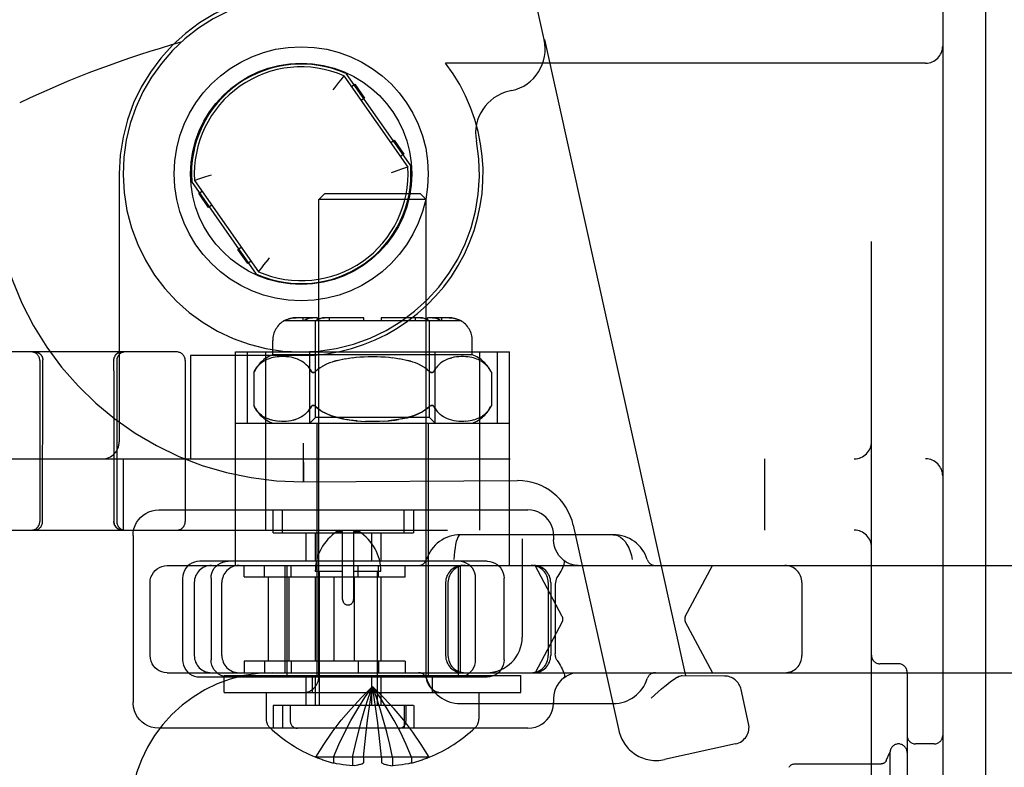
# Model space of a CAD drawing. Header units: inches. Extents: x 0 to 291, y 0 to 188.
# Tile 24 of 94: x 33.34 to 35.07, y 94.79 to 96.1. Entities that reach past the tile are written whole.
import ezdxf

# ---------------------------------------------------------------- set-up
doc = ezdxf.new("R2010")
doc.units = ezdxf.units.IN
doc.header["$LTSCALE"] = 16.01262
doc.header["$MEASUREMENT"] = 0
doc.linetypes.add('HIDDEN', pattern=[0.2, 0.1, -0.1])
doc.layers.add('DEFAULT_2', color=8, linetype='HIDDEN')

msp = doc.modelspace()

# ---------------------------------------------------------------- linework, layer by layer
at = {"layer": 'DEFAULT_2', "color": 8, "linetype": 'HIDDEN'}
for p, q in [((34.9577, 99.4566), (34.9577, 93.9566)), ((35.0327, 99.4566), (35.0327, 93.9566)), ((34.8327, 94.1116), (34.8327, 99.3016)), ((34.2202, 98.3941), (34.2202, 95.0191)), ((34.259, 96.0669), (34.0113, 97.1848)), ((34.259, 96.0669), (34.2594, 96.067)), ((34.2594, 96.067), (34.5066, 94.9513)), ((34.9277, 96.0256), (34.086, 96.0256)), ((33.911, 96.0075), (34.0248, 95.845)), ((33.8981, 95.9915), (33.8908, 95.9823)), ((33.9021, 95.9966), (33.8981, 95.9915)), ((33.9077, 96.0035), (33.9021, 95.9966)), ((33.9076, 96.0033), (33.9071, 96.0027)), ((33.9077, 96.0035), (34.0199, 95.8433)), ((33.8908, 95.9823), (33.8882, 95.979)), ((33.9208, 95.9848), (33.9265, 95.9888)), ((33.9265, 95.9888), (33.9437, 95.9643)), ((34.2019, 95.9774), (34.1974, 95.9764)), ((33.9437, 95.9643), (33.938, 95.9602)), ((33.9896, 95.8865), (33.9954, 95.8905)), ((33.9954, 95.8905), (34.0126, 95.866)), ((34.0126, 95.866), (34.0068, 95.8619)), ((34.0086, 95.8394), (34.0019, 95.8371)), ((34.014, 95.8413), (34.0086, 95.8394)), ((34.0199, 95.8433), (34.014, 95.8413)), ((33.5137, 95.8316), (33.5137, 95.3616)), ((33.7545, 95.6558), (33.6407, 95.8182)), ((33.6456, 95.8199), (33.6515, 95.822)), ((33.6456, 95.8199), (33.7578, 95.6598)), ((33.6515, 95.822), (33.6569, 95.8238)), ((33.6569, 95.8238), (33.6636, 95.8261)), ((33.6529, 95.7973), (33.6587, 95.8013)), ((33.6701, 95.7727), (33.6529, 95.7973)), ((33.8737, 95.7966), (33.8637, 95.7866)), ((34.0517, 95.7866), (33.8637, 95.7866)), ((33.8637, 94.9498), (33.8637, 95.7866)), ((34.0417, 95.7966), (33.8737, 95.7966)), ((34.0417, 95.7966), (34.0517, 95.7866)), ((34.0517, 94.9498), (34.0517, 95.7866)), ((33.6759, 95.7767), (33.6701, 95.7727)), ((33.7218, 95.699), (33.7275, 95.703)), ((33.739, 95.6744), (33.7218, 95.699)), ((33.7674, 95.6717), (33.7747, 95.6809)), ((33.7747, 95.6809), (33.7773, 95.6842)), ((33.7447, 95.6784), (33.739, 95.6744)), ((33.7578, 95.6598), (33.7634, 95.6667)), ((33.7634, 95.6667), (33.7674, 95.6717)), ((33.7579, 95.66), (33.7584, 95.6605)), ((33.8612, 95.5791), (33.8236, 95.5791)), ((33.8362, 95.5741), (33.8362, 95.5791)), ((33.8612, 95.5741), (33.8612, 95.5791)), ((33.9427, 95.5791), (33.8735, 95.5791)), ((33.8824, 95.5741), (33.8824, 95.5791)), ((33.9427, 95.5741), (33.9427, 95.5791)), ((34.042, 95.5791), (33.9727, 95.5791)), ((33.9727, 95.5791), (33.9727, 95.5741)), ((34.0331, 95.5741), (34.0331, 95.5791)), ((34.0919, 95.5791), (34.0543, 95.5791)), ((34.0543, 95.5741), (34.0543, 95.5791)), ((34.0793, 95.5741), (34.0793, 95.5791)), ((33.8034, 95.5741), (34.1121, 95.5741)), ((33.8577, 95.4041), (33.8577, 95.5741)), ((34.0577, 95.4041), (34.0577, 95.5741)), ((33.7827, 95.5141), (33.7827, 95.5391)), ((34.1327, 95.5141), (34.1327, 95.5391)), ((33.6142, 95.5191), (33.2692, 95.5191)), ((33.3656, 95.5191), (33.3657, 95.5191)), ((33.3657, 95.5191), (33.366, 95.5191)), ((33.3659, 95.5191), (33.3662, 95.5191)), ((33.3669, 95.519), (33.3672, 95.519)), ((33.3719, 95.5175), (33.3723, 95.5173)), ((33.3722, 95.5173), (33.3726, 95.5171)), ((33.3741, 95.516), (33.3745, 95.5157)), ((33.3744, 95.5158), (33.3741, 95.516)), ((33.3744, 95.5158), (33.3747, 95.5155)), ((33.3747, 95.5155), (33.375, 95.5152)), ((33.375, 95.5153), (33.3751, 95.5151)), ((33.376, 95.5141), (33.3758, 95.5144)), ((33.3765, 95.5135), (33.3763, 95.5138)), ((33.377, 95.5129), (33.3767, 95.5132)), ((33.5065, 95.5129), (33.5067, 95.5132)), ((33.507, 95.5135), (33.5072, 95.5138)), ((33.5084, 95.5151), (33.5085, 95.5152)), ((33.5085, 95.5152), (33.5088, 95.5155)), ((33.5109, 95.5171), (33.5106, 95.5169)), ((33.5106, 95.5169), (33.5109, 95.5171)), ((33.5109, 95.5171), (33.5113, 95.5173)), ((33.5127, 95.5181), (33.5123, 95.5179)), ((33.5168, 95.5193), (33.5164, 95.5193)), ((33.5171, 95.5191), (33.5173, 95.5191)), ((33.5173, 95.5191), (33.5176, 95.5191)), ((33.5175, 95.5191), (33.5178, 95.5191)), ((33.5178, 95.5191), (33.5179, 95.5191)), ((33.8327, 95.5126), (33.6387, 95.5126)), ((33.6387, 95.5126), (33.6387, 95.3316)), ((33.7177, 95.5191), (34.1977, 95.5191)), ((33.7177, 95.1446), (33.7177, 95.5191)), ((33.7384, 95.3941), (33.7384, 95.5191)), ((33.7702, 95.5191), (33.7702, 95.2066)), ((33.7749, 95.5067), (33.7723, 95.5056)), ((33.7776, 95.5077), (33.7749, 95.5067)), ((33.7806, 95.5086), (33.7776, 95.5077)), ((33.7837, 95.5093), (33.7805, 95.5085)), ((34.1327, 95.5141), (33.7827, 95.5141)), ((33.787, 95.51), (33.7836, 95.5093)), ((33.7906, 95.5105), (33.787, 95.5099)), ((33.7943, 95.5108), (33.7905, 95.5104)), ((33.7982, 95.511), (33.7942, 95.5108)), ((33.8023, 95.511), (33.7981, 95.511)), ((33.8065, 95.5108), (33.8022, 95.511)), ((33.8107, 95.5104), (33.8063, 95.5108)), ((33.8148, 95.5097), (33.8105, 95.5104)), ((33.8189, 95.5088), (33.8147, 95.5097)), ((33.8228, 95.5077), (33.8188, 95.5089)), ((33.8265, 95.5064), (33.8227, 95.5077)), ((33.848, 95.3941), (33.848, 95.5191)), ((33.9053, 95.5064), (33.9108, 95.5074)), ((33.9105, 95.5073), (33.9165, 95.5083)), ((33.9161, 95.5082), (33.9226, 95.5091)), ((33.9221, 95.509), (33.9292, 95.5098)), ((33.9286, 95.5097), (33.9361, 95.5103)), ((33.9354, 95.5103), (33.9433, 95.5107)), ((33.9425, 95.5107), (33.9507, 95.5109)), ((33.9499, 95.5109), (33.9581, 95.511)), ((33.9573, 95.511), (33.9656, 95.5109)), ((33.9648, 95.5109), (33.9729, 95.5107)), ((33.9722, 95.5107), (33.9801, 95.5103)), ((33.9794, 95.5103), (33.9869, 95.5097)), ((33.9863, 95.5098), (33.9934, 95.509)), ((33.9929, 95.5091), (33.9994, 95.5082)), ((33.999, 95.5083), (34.005, 95.5073)), ((34.0047, 95.5074), (34.0102, 95.5064)), ((34.0674, 95.3941), (34.0674, 95.5191)), ((34.0927, 95.5077), (34.0966, 95.5088)), ((34.1008, 95.5097), (34.0966, 95.5088)), ((34.1049, 95.5104), (34.1006, 95.5097)), ((34.1091, 95.5108), (34.1048, 95.5104)), ((34.1133, 95.511), (34.109, 95.5108)), ((34.1174, 95.511), (34.1132, 95.511)), ((34.1213, 95.5108), (34.1173, 95.511)), ((34.125, 95.5104), (34.1212, 95.5108)), ((34.1285, 95.5099), (34.1249, 95.5105)), ((34.1319, 95.5093), (34.1285, 95.51)), ((34.135, 95.5085), (34.1318, 95.5093)), ((34.1379, 95.5077), (34.1349, 95.5086)), ((34.1406, 95.5067), (34.1379, 95.5077)), ((34.1432, 95.5056), (34.1406, 95.5067)), ((34.1452, 95.5191), (34.1452, 95.2066)), ((34.1771, 95.3941), (34.1771, 95.5191)), ((34.1977, 95.1446), (34.1977, 95.5191)), ((33.3742, 95.5041), (33.3742, 95.2216)), ((33.3792, 95.2216), (33.3793, 95.4906)), ((33.3794, 95.505), (33.3794, 95.5054)), ((33.3794, 95.5045), (33.3794, 95.505)), ((33.5041, 95.5054), (33.5041, 95.505)), ((33.5041, 95.505), (33.5041, 95.5045)), ((33.5042, 95.4951), (33.5041, 95.5045)), ((33.5042, 95.4862), (33.5042, 95.4951)), ((33.5092, 95.5041), (33.5092, 95.2216)), ((33.6292, 95.5041), (33.6292, 95.2216)), ((33.7607, 95.4982), (33.7585, 95.4961)), ((33.7629, 95.5), (33.7606, 95.4982)), ((33.7652, 95.5017), (33.7629, 95.5)), ((33.7675, 95.5031), (33.7651, 95.5016)), ((33.7698, 95.5044), (33.7674, 95.5031)), ((33.7723, 95.5056), (33.7698, 95.5044)), ((33.8299, 95.5048), (33.8263, 95.5064)), ((33.8332, 95.503), (33.8298, 95.5049)), ((33.8362, 95.5011), (33.8331, 95.5031)), ((33.839, 95.4989), (33.8361, 95.5011)), ((33.8416, 95.4965), (33.8389, 95.4989)), ((33.844, 95.494), (33.8415, 95.4966)), ((33.8659, 95.4912), (33.862, 95.4884)), ((33.8699, 95.4938), (33.8657, 95.4911)), ((33.874, 95.496), (33.8697, 95.4936)), ((33.8783, 95.498), (33.8738, 95.4959)), ((33.8826, 95.4998), (33.8781, 95.498)), ((33.8869, 95.5014), (33.8824, 95.4998)), ((33.8913, 95.5028), (33.8958, 95.5041)), ((33.8958, 95.5041), (33.9005, 95.5053)), ((33.9004, 95.5053), (33.9055, 95.5064)), ((34.01, 95.5064), (34.015, 95.5053)), ((34.0242, 95.5028), (34.0197, 95.5041)), ((34.0287, 95.5014), (34.0242, 95.5029)), ((34.0331, 95.4998), (34.0286, 95.5014)), ((34.0374, 95.498), (34.0329, 95.4998)), ((34.0417, 95.4959), (34.0372, 95.498)), ((34.0458, 95.4936), (34.0414, 95.496)), ((34.0498, 95.4911), (34.0456, 95.4938)), ((34.0535, 95.4884), (34.0496, 95.4912)), ((34.0715, 95.494), (34.0693, 95.4913)), ((34.0739, 95.4966), (34.0715, 95.494)), ((34.0765, 95.4989), (34.0739, 95.4965)), ((34.0794, 95.5011), (34.0765, 95.4989)), ((34.0824, 95.5031), (34.0793, 95.5011)), ((34.0857, 95.5049), (34.0823, 95.503)), ((34.0891, 95.5064), (34.0856, 95.5048)), ((34.1457, 95.5044), (34.1432, 95.5056)), ((34.148, 95.5031), (34.1456, 95.5044)), ((34.1504, 95.5016), (34.148, 95.5031)), ((34.1526, 95.5), (34.1503, 95.5017)), ((34.1549, 95.4982), (34.1526, 95.5)), ((33.5042, 95.4862), (33.5042, 95.2216)), ((33.7506, 95.4854), (33.7493, 95.4828)), ((33.7493, 95.4828), (33.7493, 95.4254)), ((33.7524, 95.4885), (33.7506, 95.4854)), ((33.8499, 95.4854), (33.8481, 95.4884)), ((33.8578, 95.4848), (33.8585, 95.4854)), ((33.8621, 95.4885), (33.8585, 95.4854)), ((34.0534, 95.4885), (34.057, 95.4854)), ((34.0674, 95.4884), (34.0656, 95.4854)), ((34.1649, 95.4854), (34.1662, 95.4828)), ((34.1662, 95.4828), (34.1662, 95.4254)), ((33.7493, 95.4254), (33.7506, 95.4228)), ((33.8499, 95.4228), (33.8481, 95.4198)), ((33.8556, 95.4249), (33.8563, 95.4245)), ((33.8622, 95.4197), (33.8585, 95.4228)), ((33.8585, 95.4228), (33.862, 95.4198)), ((34.0533, 95.4197), (34.057, 95.4228)), ((34.0584, 95.424), (34.0592, 95.4245)), ((34.0674, 95.4198), (34.0656, 95.4228)), ((34.1631, 95.4198), (34.1649, 95.4228)), ((34.1662, 95.4254), (34.1649, 95.4228)), ((33.7524, 95.4198), (33.7543, 95.417)), ((33.8299, 95.4034), (33.8263, 95.4018)), ((33.8331, 95.4052), (33.8298, 95.4033)), ((33.8361, 95.4071), (33.833, 95.4051)), ((33.8389, 95.4093), (33.8361, 95.4071)), ((33.8415, 95.4117), (33.8389, 95.4093)), ((33.8439, 95.4142), (33.8415, 95.4116)), ((33.8461, 95.4169), (33.8439, 95.4142)), ((33.8477, 95.3941), (33.8577, 95.4041)), ((34.0577, 95.4041), (33.8577, 95.4041)), ((33.866, 95.4169), (33.862, 95.4198)), ((34.0677, 95.3941), (34.0577, 95.4041)), ((34.074, 95.4116), (34.0715, 95.4142)), ((34.0766, 95.4093), (34.0739, 95.4117)), ((34.0794, 95.4071), (34.0765, 95.4093)), ((34.0825, 95.4051), (34.0794, 95.4071)), ((34.0857, 95.4033), (34.0824, 95.4052)), ((34.0892, 95.4018), (34.0856, 95.4034)), ((34.1527, 95.4083), (34.1505, 95.4067)), ((33.7177, 95.3941), (34.1977, 95.3941)), ((33.7774, 95.4006), (33.7746, 95.4016)), ((33.7803, 95.3997), (33.7773, 95.4006)), ((33.7834, 95.399), (33.7802, 95.3998)), ((33.7868, 95.3983), (33.7834, 95.399)), ((33.7903, 95.3978), (33.7867, 95.3983)), ((33.7941, 95.3974), (33.7902, 95.3978)), ((33.798, 95.3972), (33.794, 95.3975)), ((33.8021, 95.3972), (33.7979, 95.3973)), ((33.8063, 95.3974), (33.802, 95.3972)), ((33.8105, 95.3979), (33.8062, 95.3974)), ((33.8147, 95.3985), (33.8104, 95.3978)), ((33.8188, 95.3994), (33.8146, 95.3985)), ((33.8188, 95.3994), (33.8227, 95.4005)), ((33.8602, 95.3941), (33.8602, 94.9516)), ((33.9372, 95.3978), (33.9457, 95.3974)), ((33.9541, 95.3972), (33.9454, 95.3974)), ((33.9623, 95.3972), (33.9532, 95.3972)), ((33.9701, 95.3974), (33.9614, 95.3972)), ((33.9782, 95.3978), (33.9698, 95.3974)), ((33.9776, 95.3978), (33.9866, 95.3985)), ((34.0552, 95.3941), (34.0552, 94.9516)), ((34.0929, 95.4005), (34.0891, 95.4018)), ((34.0968, 95.3994), (34.0928, 95.4005)), ((34.1009, 95.3985), (34.0967, 95.3994)), ((34.1051, 95.3978), (34.1008, 95.3985)), ((34.1093, 95.3974), (34.105, 95.3979)), ((34.1135, 95.3972), (34.1092, 95.3974)), ((34.1176, 95.3973), (34.1134, 95.3972)), ((34.1215, 95.3975), (34.1175, 95.3972)), ((34.1253, 95.3978), (34.1214, 95.3974)), ((34.1288, 95.3983), (34.1252, 95.3978)), ((34.1321, 95.399), (34.1287, 95.3983)), ((34.1352, 95.3998), (34.1321, 95.399)), ((34.1382, 95.4006), (34.1352, 95.3997)), ((34.1409, 95.4016), (34.1381, 95.4006)), ((34.1434, 95.4027), (34.1408, 95.4016)), ((33.8368, 95.3114), (33.8367, 95.3417)), ((32.5977, 95.3316), (34.9277, 95.3316)), ((33.5202, 95.3316), (33.5202, 95.2066)), ((34.6452, 95.3316), (34.6452, 95.2066)), ((33.8369, 95.2922), (33.8368, 95.3114)), ((33.8349, 95.2916), (34.212, 95.2936)), ((33.837, 95.2916), (33.8369, 95.2922)), ((33.5828, 95.2421), (34.2303, 95.2421)), ((33.7832, 95.2021), (33.7832, 95.2421)), ((33.7999, 95.2021), (33.7999, 95.2421)), ((34.0132, 95.2021), (34.0132, 95.2421)), ((34.0299, 95.2021), (34.0299, 95.2421)), ((34.3099, 95.2152), (34.3895, 94.8554)), ((32.4877, 95.2066), (34.8027, 95.2066)), ((33.5378, 95.1971), (33.5378, 94.9041)), ((33.7832, 95.2021), (34.0298, 95.2021)), ((33.8407, 95.2021), (33.8407, 95.1521)), ((33.8574, 95.2021), (33.8574, 95.1521)), ((33.8957, 95.2041), (33.9053, 95.2041)), ((33.9053, 95.0849), (33.9053, 95.2041)), ((33.9244, 95.2041), (33.934, 95.2041)), ((33.9244, 95.2041), (33.9244, 95.0849)), ((33.9557, 95.2021), (33.9557, 95.1521)), ((33.9724, 95.2021), (33.9724, 95.1521)), ((34.38, 95.1986), (34.112, 95.1986)), ((34.2753, 95.1971), (34.2753, 95.1896)), ((33.5976, 95.1446), (35.8484, 95.1446)), ((34.1585, 95.1521), (33.6546, 95.1521)), ((33.7325, 95.1246), (33.7325, 95.1446)), ((33.7682, 95.1246), (33.7682, 95.1446)), ((33.8042, 95.1446), (33.8042, 94.9566)), ((33.8077, 95.1446), (33.8077, 94.9516)), ((33.8149, 95.1246), (33.8149, 95.1446)), ((33.9325, 95.1246), (33.9325, 95.1446)), ((33.9682, 95.1246), (33.9682, 95.1446)), ((34.0149, 95.1246), (34.0149, 95.1446)), ((34.1077, 95.1446), (34.1077, 94.9516)), ((34.1112, 95.1446), (34.1112, 94.9566)), ((34.2905, 95.0553), (34.2431, 95.1446)), ((34.2932, 95.1536), (34.2929, 95.1538)), ((34.2933, 95.1536), (34.2932, 95.1536)), ((34.5063, 95.0553), (34.5538, 95.1446)), ((33.9053, 95.1341), (33.8574, 95.1341)), ((33.8639, 95.1341), (33.8639, 94.8991)), ((33.9724, 95.1341), (33.9244, 95.1341)), ((33.9659, 95.1341), (33.9659, 94.8991)), ((33.5676, 94.9866), (33.5676, 95.1146)), ((33.6247, 95.1221), (33.6247, 94.9791)), ((33.6452, 95.1146), (33.6452, 94.9866)), ((33.6745, 95.1221), (33.6745, 94.9791)), ((33.6936, 94.9866), (33.6936, 95.1146)), ((33.7325, 95.1246), (34.0149, 95.1246)), ((33.775, 95.1246), (33.775, 94.9766)), ((33.8107, 95.1246), (33.8107, 94.9766)), ((33.8574, 95.1246), (33.8574, 94.9766)), ((33.89, 95.1246), (33.89, 94.9766)), ((33.9257, 95.1246), (33.9257, 94.9766)), ((33.9724, 95.1246), (33.9724, 94.9766)), ((34.0859, 95.1146), (34.0859, 94.9866)), ((34.0901, 95.1146), (34.0901, 94.9866)), ((34.1385, 94.9791), (34.1385, 95.1221)), ((34.1884, 94.9791), (34.1884, 95.1221)), ((34.266, 95.1146), (34.266, 94.9866)), ((34.2702, 95.1146), (34.2702, 94.9866)), ((34.2782, 95.1117), (34.2782, 94.9896)), ((34.7109, 95.1146), (34.7109, 94.9866)), ((34.2905, 95.0459), (34.2431, 94.9566)), ((34.5063, 95.0459), (34.5538, 94.9566)), ((34.0149, 94.9766), (33.7325, 94.9766)), ((33.7325, 94.9766), (33.7325, 94.9566)), ((33.7682, 94.9766), (33.7682, 94.9566)), ((33.8149, 94.9766), (33.8149, 94.9566)), ((33.9325, 94.9766), (33.9325, 94.9566)), ((33.9682, 94.9766), (33.9682, 94.9566)), ((34.0149, 94.9766), (34.0149, 94.9566)), ((34.8802, 94.9722), (34.8477, 94.9722)), ((33.5976, 94.9566), (33.7827, 94.9566)), ((33.7827, 94.9566), (34.1577, 94.9566)), ((34.1577, 94.9566), (35.8484, 94.9566)), ((34.8952, 94.9572), (34.8952, 94.206)), ((33.6546, 94.9491), (34.1585, 94.9491)), ((33.6977, 94.9516), (34.2177, 94.9516)), ((33.6977, 94.9216), (33.6977, 94.9516)), ((33.8407, 94.9491), (33.8407, 94.8991)), ((33.8527, 94.9216), (33.8527, 94.9516)), ((33.8574, 94.9491), (33.8574, 94.8991)), ((33.9557, 94.9491), (33.9557, 94.8991)), ((33.9724, 94.9491), (33.9724, 94.8991)), ((34.0627, 94.9216), (34.0627, 94.9516)), ((34.2177, 94.9216), (34.2177, 94.9516)), ((34.2932, 94.9476), (34.2929, 94.9474)), ((34.2933, 94.9476), (34.2932, 94.9476)), ((34.4924, 94.9488), (34.4889, 94.9468)), ((34.5006, 94.9513), (34.4982, 94.9511)), ((34.5751, 94.9507), (34.5006, 94.9513)), ((33.6977, 94.9216), (34.2177, 94.9216)), ((33.7712, 94.9216), (33.7712, 94.8751)), ((34.1442, 94.9216), (34.1442, 94.8751)), ((34.4589, 94.9231), (34.4462, 94.9118)), ((34.6173, 94.8675), (34.6041, 94.9272)), ((34.112, 94.9026), (34.38, 94.9026)), ((34.2753, 94.9116), (34.2753, 94.9041)), ((34.0298, 94.8991), (33.7832, 94.8991)), ((33.7832, 94.8991), (33.7832, 94.8591)), ((33.7999, 94.8991), (33.7999, 94.8591)), ((33.8134, 94.8991), (33.8134, 94.8716)), ((33.9663, 94.8729), (33.9636, 94.8934)), ((34.0132, 94.8991), (34.0132, 94.8591)), ((34.0164, 94.8991), (34.0164, 94.8716)), ((34.0299, 94.8991), (34.0299, 94.8591)), ((33.9688, 94.852), (33.9663, 94.8731)), ((34.2303, 94.8591), (33.5828, 94.8591)), ((33.9711, 94.8304), (33.9688, 94.8522)), ((33.9422, 94.8083), (33.9444, 94.8307)), ((33.9732, 94.8083), (33.9711, 94.8307)), ((34.5945, 94.8317), (34.47, 94.8041)), ((34.8587, 94.8023), (34.8652, 94.8166)), ((34.8652, 94.8166), (34.8652, 94.3466)), ((34.9427, 94.8316), (34.9102, 94.8316)), ((33.8585, 94.8087), (33.8582, 94.8083)), ((33.8595, 94.8083), (33.8585, 94.8087)), ((33.9422, 94.8083), (33.8595, 94.8083)), ((33.8892, 94.8083), (33.8892, 94.7982)), ((33.9228, 94.8083), (33.9228, 94.7933)), ((33.9423, 94.8087), (33.9422, 94.8083)), ((33.9422, 94.8083), (33.9422, 94.7982)), ((33.9732, 94.8087), (33.9732, 94.8083)), ((34.056, 94.8083), (33.9732, 94.8083)), ((33.9732, 94.8083), (33.9732, 94.7982)), ((33.9926, 94.8083), (33.9926, 94.7933)), ((34.0262, 94.8083), (34.0262, 94.7982)), ((34.056, 94.8083), (34.057, 94.8087)), ((34.057, 94.8087), (34.0572, 94.8083)), ((33.926, 94.7937), (33.9228, 94.7933)), ((33.9259, 94.7937), (33.9292, 94.7943)), ((33.929, 94.7942), (33.9324, 94.795)), ((33.9322, 94.7949), (33.9357, 94.7959)), ((33.9354, 94.7958), (33.9389, 94.797)), ((33.9388, 94.7969), (33.9422, 94.7982)), ((33.9767, 94.7969), (33.9732, 94.7982)), ((33.9765, 94.797), (33.98, 94.7958)), ((33.9798, 94.7959), (33.9833, 94.7949)), ((33.9831, 94.795), (33.9865, 94.7942)), ((33.9863, 94.7943), (33.9896, 94.7937)), ((33.9895, 94.7937), (33.9926, 94.7933)), ((34.6975, 94.7966), (34.8496, 94.7966))]:
    msp.add_line(p, q, dxfattribs=at)
for points in [[(34.0019, 95.8371), (33.9942, 95.8346), (33.9902, 95.8333)], [(33.6636, 95.8261), (33.6713, 95.8286), (33.6753, 95.8299)], [(33.8236, 95.5791), (33.8211, 95.579), (33.8186, 95.5788), (33.8161, 95.5784), (33.8135, 95.5778), (33.811, 95.5771), (33.8085, 95.5762), (33.8063, 95.5752), (33.8041, 95.5741)], [(33.8041, 95.5741), (33.8058, 95.575), (33.8076, 95.5758), (33.8095, 95.5766), (33.8115, 95.5773), (33.8135, 95.5778), (33.8155, 95.5783), (33.8176, 95.5787), (33.8196, 95.5789), (33.8216, 95.5791), (33.8236, 95.5791)], [(33.8523, 95.5791), (33.8505, 95.579), (33.8488, 95.5788), (33.847, 95.5784), (33.8451, 95.5778), (33.8434, 95.5771), (33.8416, 95.5762), (33.84, 95.5752), (33.8385, 95.5741)], [(33.8385, 95.5741), (33.8397, 95.575), (33.841, 95.5758), (33.8423, 95.5766), (33.8437, 95.5773), (33.8451, 95.5778), (33.8466, 95.5783), (33.848, 95.5787), (33.8495, 95.5789), (33.8509, 95.5791), (33.8523, 95.5791)], [(33.8735, 95.5791), (33.8717, 95.579), (33.87, 95.5788), (33.8682, 95.5784), (33.8664, 95.5778), (33.8646, 95.5771), (33.8629, 95.5762), (33.8612, 95.5752), (33.8597, 95.5741)], [(33.8597, 95.5741), (33.8609, 95.575), (33.8622, 95.5758), (33.8636, 95.5766), (33.8649, 95.5773), (33.8664, 95.5778), (33.8678, 95.5783), (33.8692, 95.5787), (33.8707, 95.5789), (33.8721, 95.5791), (33.8735, 95.5791)], [(34.042, 95.5791), (34.0434, 95.5791), (34.0448, 95.5789), (34.0462, 95.5787), (34.0477, 95.5783), (34.0491, 95.5778), (34.0505, 95.5773), (34.0519, 95.5766), (34.0533, 95.5758), (34.0545, 95.575), (34.0558, 95.5741)], [(34.0558, 95.5741), (34.0542, 95.5752), (34.0526, 95.5762), (34.0509, 95.5771), (34.0491, 95.5778), (34.0473, 95.5784), (34.0455, 95.5788), (34.0437, 95.579), (34.042, 95.5791)], [(34.0632, 95.5791), (34.0646, 95.5791), (34.066, 95.5789), (34.0675, 95.5787), (34.0689, 95.5783), (34.0703, 95.5778), (34.0718, 95.5773), (34.0731, 95.5766), (34.0745, 95.5758), (34.0758, 95.575), (34.077, 95.5741)], [(34.077, 95.5741), (34.0755, 95.5752), (34.0738, 95.5762), (34.0721, 95.5771), (34.0703, 95.5778), (34.0685, 95.5784), (34.0667, 95.5788), (34.065, 95.579), (34.0632, 95.5791)], [(34.0919, 95.5791), (34.0939, 95.5791), (34.0959, 95.5789), (34.0979, 95.5787), (34.1, 95.5783), (34.102, 95.5778), (34.104, 95.5773), (34.1059, 95.5766), (34.1078, 95.5758), (34.1096, 95.575), (34.1114, 95.5741)], [(34.1114, 95.5741), (34.1092, 95.5752), (34.1069, 95.5762), (34.1045, 95.5771), (34.102, 95.5778), (34.0994, 95.5784), (34.0969, 95.5788), (34.0944, 95.579), (34.0919, 95.5791)], [(33.3643, 95.5195), (33.3647, 95.5195), (33.3651, 95.5195), (33.3655, 95.5195), (33.3659, 95.5194), (33.3663, 95.5194), (33.3667, 95.5193), (33.3671, 95.5193), (33.3675, 95.5192), (33.3678, 95.5191), (33.3682, 95.519), (33.3686, 95.5189), (33.369, 95.5188), (33.3694, 95.5187), (33.3697, 95.5185), (33.3701, 95.5184), (33.3705, 95.5182), (33.3708, 95.5181), (33.3712, 95.5179), (33.3715, 95.5177), (33.3719, 95.5175), (33.3722, 95.5174), (33.3726, 95.5171), (33.3729, 95.5169), (33.3732, 95.5167), (33.3735, 95.5165), (33.3738, 95.5162), (33.3741, 95.516), (33.3744, 95.5158)], [(33.3701, 95.5184), (33.3697, 95.5185), (33.3694, 95.5187), (33.369, 95.5188), (33.3686, 95.5189), (33.3682, 95.519), (33.3678, 95.5191), (33.3675, 95.5192), (33.3671, 95.5193), (33.3667, 95.5193), (33.3663, 95.5194), (33.3659, 95.5194), (33.3655, 95.5195), (33.3651, 95.5195), (33.3647, 95.5195), (33.3643, 95.5195)], [(33.3662, 95.5191), (33.3664, 95.5191), (33.3667, 95.5191), (33.3669, 95.519)], [(33.3672, 95.519), (33.3675, 95.519), (33.3678, 95.5189), (33.3682, 95.5189), (33.3685, 95.5188), (33.3688, 95.5187), (33.3691, 95.5186), (33.3695, 95.5185), (33.3698, 95.5184), (33.3702, 95.5183), (33.3705, 95.5181), (33.3709, 95.518), (33.3712, 95.5178), (33.3715, 95.5177), (33.3719, 95.5175)], [(33.3675, 95.519), (33.3678, 95.5189), (33.3681, 95.5189), (33.3683, 95.5188), (33.3687, 95.5187), (33.369, 95.5187), (33.3693, 95.5186), (33.3696, 95.5185), (33.3699, 95.5184), (33.3703, 95.5182), (33.3706, 95.5181), (33.371, 95.518), (33.3713, 95.5178), (33.3716, 95.5176), (33.3719, 95.5175)], [(33.3719, 95.5175), (33.3715, 95.5177), (33.3712, 95.5179), (33.3708, 95.5181), (33.3705, 95.5182)], [(33.3738, 95.5162), (33.3735, 95.5165), (33.3732, 95.5167), (33.3729, 95.5169), (33.3726, 95.5171), (33.3722, 95.5174)], [(33.3726, 95.5171), (33.3729, 95.5169), (33.3732, 95.5167), (33.3735, 95.5165)], [(33.3735, 95.5165), (33.3738, 95.5162), (33.3741, 95.516)], [(33.3751, 95.5151), (33.3753, 95.515), (33.3755, 95.5147), (33.3758, 95.5144), (33.376, 95.5141), (33.3763, 95.5138), (33.3765, 95.5135), (33.3767, 95.5132), (33.377, 95.5129), (33.3772, 95.5126), (33.3774, 95.5123), (33.3776, 95.5119), (33.3777, 95.5116), (33.3779, 95.5113), (33.3781, 95.5109), (33.3782, 95.5106), (33.3784, 95.5102), (33.3785, 95.5099), (33.3786, 95.5095), (33.3788, 95.5092), (33.3789, 95.5088), (33.379, 95.5084), (33.379, 95.5081), (33.3791, 95.5077), (33.3792, 95.5073), (33.3793, 95.5069), (33.3793, 95.5066), (33.3793, 95.5062), (33.3794, 95.5058), (33.3794, 95.5054)], [(33.3755, 95.5147), (33.3753, 95.515), (33.3751, 95.5151)], [(33.5041, 95.5054), (33.5041, 95.5058), (33.5042, 95.5062), (33.5042, 95.5066), (33.5042, 95.5069), (33.5043, 95.5073), (33.5044, 95.5077), (33.5044, 95.5081), (33.5045, 95.5084), (33.5046, 95.5088), (33.5047, 95.5092), (33.5048, 95.5095)], [(33.5065, 95.5129), (33.5063, 95.5126), (33.5061, 95.5123), (33.5059, 95.5119), (33.5057, 95.5116), (33.5056, 95.5113), (33.5054, 95.5109), (33.5053, 95.5106), (33.5051, 95.5102), (33.505, 95.5099), (33.5048, 95.5095)], [(33.5084, 95.5151), (33.5082, 95.515), (33.5079, 95.5147), (33.5077, 95.5144), (33.5074, 95.5141), (33.5072, 95.5138), (33.507, 95.5135), (33.5067, 95.5132)], [(33.5074, 95.5141), (33.5077, 95.5144), (33.5079, 95.5147), (33.5082, 95.515)], [(33.5087, 95.5155), (33.5091, 95.5158), (33.5094, 95.516)], [(33.5091, 95.5158), (33.5093, 95.516), (33.5097, 95.5162), (33.51, 95.5165), (33.5103, 95.5167), (33.5106, 95.5169), (33.5109, 95.5171), (33.5113, 95.5174), (33.5116, 95.5175), (33.512, 95.5177), (33.5123, 95.5179), (33.5127, 95.5181), (33.513, 95.5182), (33.5134, 95.5184), (33.5138, 95.5185), (33.5141, 95.5187), (33.5145, 95.5188), (33.5149, 95.5189), (33.5153, 95.519), (33.5156, 95.5191), (33.516, 95.5192), (33.5164, 95.5193), (33.5168, 95.5193), (33.5172, 95.5194), (33.5176, 95.5194), (33.518, 95.5195), (33.5184, 95.5195), (33.5188, 95.5195), (33.5192, 95.5195)], [(33.51, 95.5165), (33.5097, 95.5162), (33.5093, 95.516), (33.5091, 95.5158)], [(33.5093, 95.516), (33.5096, 95.5162), (33.51, 95.5165)], [(33.51, 95.5165), (33.5103, 95.5167), (33.5106, 95.5169)], [(33.5112, 95.5173), (33.5116, 95.5175), (33.5119, 95.5177), (33.5123, 95.5178), (33.5126, 95.518), (33.513, 95.5181), (33.5133, 95.5183), (33.5137, 95.5184), (33.514, 95.5185), (33.5143, 95.5186), (33.5147, 95.5187), (33.515, 95.5188), (33.5153, 95.5189), (33.5157, 95.5189), (33.516, 95.519), (33.5163, 95.519), (33.5165, 95.519)], [(33.512, 95.5177), (33.5116, 95.5175), (33.5113, 95.5174)], [(33.5115, 95.5175), (33.5119, 95.5176), (33.5122, 95.5178), (33.5125, 95.518), (33.5129, 95.5181), (33.5132, 95.5182), (33.5135, 95.5184), (33.5139, 95.5185), (33.5142, 95.5186), (33.5145, 95.5187), (33.5148, 95.5187), (33.5151, 95.5188), (33.5154, 95.5189), (33.5157, 95.5189), (33.516, 95.519)], [(33.5145, 95.5188), (33.5141, 95.5187), (33.5138, 95.5185), (33.5134, 95.5184), (33.513, 95.5182)], [(33.516, 95.5192), (33.5156, 95.5191), (33.5153, 95.519), (33.5149, 95.5189)], [(33.5165, 95.519), (33.5168, 95.5191), (33.5171, 95.5191)], [(33.5184, 95.5195), (33.518, 95.5195), (33.5176, 95.5194)], [(34.0967, 95.5089), (34.0928, 95.5077), (34.089, 95.5064)], [(33.3793, 95.4906), (33.3793, 95.4997), (33.3794, 95.5045)], [(33.7506, 95.4854), (33.7524, 95.4885), (33.7543, 95.4912), (33.7563, 95.4938), (33.7584, 95.4961)], [(33.844, 95.494), (33.8461, 95.4913), (33.8481, 95.4884), (33.8499, 95.4854)], [(33.8958, 95.5041), (33.8913, 95.5029), (33.8868, 95.5014)], [(34.0149, 95.5053), (34.0197, 95.5041), (34.0242, 95.5029)], [(34.0656, 95.4854), (34.0674, 95.4884), (34.0693, 95.4913)], [(34.1548, 95.4982), (34.157, 95.4961), (34.1591, 95.4938), (34.1612, 95.4913), (34.1631, 95.4885), (34.1649, 95.4854)], [(33.8499, 95.4854), (33.8503, 95.4848), (33.8507, 95.4842), (33.8512, 95.4837), (33.8517, 95.4833), (33.8523, 95.483), (33.8529, 95.4829), (33.8536, 95.4828), (33.8542, 95.4829), (33.8549, 95.4831), (33.8556, 95.4834), (33.8563, 95.4837), (33.8571, 95.4842)], [(33.8578, 95.4848), (33.857, 95.4842), (33.8563, 95.4837), (33.8555, 95.4833), (33.8548, 95.483), (33.8541, 95.4829), (33.8535, 95.4828), (33.8528, 95.4829), (33.8522, 95.4831), (33.8517, 95.4834), (33.8512, 95.4837), (33.8507, 95.4842), (33.8502, 95.4848)], [(34.057, 95.4854), (34.0577, 95.4848), (34.0585, 95.4842), (34.0592, 95.4837), (34.0599, 95.4833), (34.0607, 95.483), (34.0613, 95.4829), (34.062, 95.4828), (34.0626, 95.4829), (34.0632, 95.4831), (34.0638, 95.4834), (34.0643, 95.4837), (34.0648, 95.4842), (34.0652, 95.4848), (34.0656, 95.4854)], [(34.0652, 95.4848), (34.0648, 95.4842), (34.0643, 95.4837), (34.0638, 95.4833), (34.0632, 95.483), (34.0626, 95.4829), (34.0619, 95.4828), (34.0613, 95.4829), (34.0606, 95.4831), (34.0599, 95.4834), (34.0592, 95.4837), (34.0584, 95.4842)], [(33.7628, 95.4083), (33.7605, 95.4101), (33.7584, 95.4122), (33.7563, 95.4145), (33.7543, 95.417), (33.7524, 95.4198), (33.7506, 95.4228)], [(33.8461, 95.4169), (33.8481, 95.4198), (33.8499, 95.4228)], [(33.8556, 95.4249), (33.8549, 95.4252), (33.8542, 95.4254), (33.8535, 95.4254), (33.8529, 95.4253), (33.8523, 95.4252), (33.8517, 95.4249), (33.8512, 95.4245), (33.8507, 95.424), (33.8503, 95.4234), (33.8499, 95.4228)], [(33.8507, 95.424), (33.8512, 95.4245), (33.8517, 95.4249), (33.8523, 95.4252), (33.8529, 95.4254), (33.8535, 95.4254), (33.8542, 95.4253), (33.8549, 95.4252), (33.8556, 95.4249)], [(33.8585, 95.4228), (33.8578, 95.4234), (33.857, 95.424), (33.8563, 95.4245)], [(34.057, 95.4228), (34.0535, 95.4198), (34.0495, 95.4169)], [(34.0584, 95.424), (34.0577, 95.4234), (34.057, 95.4228)], [(34.0592, 95.4245), (34.0599, 95.4249), (34.0606, 95.4252), (34.0613, 95.4254), (34.062, 95.4254), (34.0626, 95.4253), (34.0632, 95.4252), (34.0638, 95.4249), (34.0643, 95.4245), (34.0648, 95.424)], [(34.0656, 95.4228), (34.0652, 95.4234), (34.0648, 95.424), (34.0643, 95.4245), (34.0638, 95.4249), (34.0632, 95.4252), (34.0626, 95.4254), (34.062, 95.4254), (34.0613, 95.4253), (34.0606, 95.4252), (34.0599, 95.4249)], [(34.0656, 95.4228), (34.0674, 95.4198), (34.0694, 95.4169), (34.0716, 95.4142)], [(34.1649, 95.4228), (34.1631, 95.4198), (34.1612, 95.417), (34.1592, 95.4145), (34.1571, 95.4122), (34.1549, 95.4101)], [(33.7628, 95.4083), (33.765, 95.4067), (33.7673, 95.4052), (33.7696, 95.4039), (33.7721, 95.4027), (33.7746, 95.4016)], [(33.866, 95.4169), (33.8703, 95.4142), (33.8752, 95.4116), (33.8804, 95.4093), (33.886, 95.4071), (33.892, 95.4051), (33.8985, 95.4034), (33.9055, 95.4018), (33.9129, 95.4005), (33.9207, 95.3994), (33.9288, 95.3985), (33.9379, 95.3978)], [(33.9067, 95.4016), (33.9016, 95.4027), (33.8967, 95.4038), (33.892, 95.4052), (33.8875, 95.4066), (33.883, 95.4082), (33.8786, 95.41), (33.8743, 95.4121), (33.8701, 95.4143)], [(34.0495, 95.4169), (34.0451, 95.4142), (34.0403, 95.4116), (34.0351, 95.4093), (34.0295, 95.4071), (34.0234, 95.4051), (34.0169, 95.4034), (34.01, 95.4018), (34.0026, 95.4005), (33.9948, 95.3994), (33.9866, 95.3985)], [(34.0088, 95.4016), (34.0139, 95.4027), (34.0188, 95.4038), (34.0235, 95.4052), (34.028, 95.4066), (34.0325, 95.4082), (34.0369, 95.41), (34.0412, 95.4121), (34.0454, 95.4143)], [(34.1434, 95.4027), (34.1459, 95.4039), (34.1482, 95.4052), (34.1505, 95.4067), (34.1527, 95.4083), (34.1549, 95.4101), (34.1571, 95.4122), (34.1592, 95.4145)], [(33.8264, 95.4018), (33.8226, 95.4005), (33.8187, 95.3994)], [(33.9308, 95.3983), (33.9242, 95.399), (33.918, 95.3997), (33.9121, 95.4006)], [(33.9846, 95.3983), (33.9913, 95.399), (33.9975, 95.3997), (34.0033, 95.4006)], [(33.837, 95.2916), (33.837, 95.2922), (33.837, 95.2939), (33.8366, 95.3591)], [(33.5378, 95.1971), (33.5382, 95.2032), (33.5394, 95.209), (33.5413, 95.2146), (33.5439, 95.2198), (33.5472, 95.2246), (33.551, 95.229), (33.5553, 95.2328), (33.5602, 95.236), (33.5654, 95.2386), (33.571, 95.2405), (33.5768, 95.2417), (33.5828, 95.2421)], [(34.2753, 95.1971), (34.2749, 95.2032), (34.2737, 95.209), (34.2718, 95.2146), (34.2692, 95.2198), (34.2659, 95.2246), (34.2621, 95.229), (34.2577, 95.2328), (34.2529, 95.236), (34.2477, 95.2386), (34.2421, 95.2405), (34.2363, 95.2417), (34.2303, 95.2421)], [(33.5192, 95.2066), (33.5189, 95.2066), (33.5185, 95.2066), (33.5181, 95.2067), (33.5177, 95.2067), (33.5173, 95.2067), (33.5169, 95.2068), (33.5165, 95.2069), (33.5161, 95.2069), (33.5157, 95.207), (33.5154, 95.2071), (33.515, 95.2072), (33.5146, 95.2073), (33.5142, 95.2075), (33.5139, 95.2076), (33.5135, 95.2078), (33.5131, 95.2079), (33.5128, 95.2081), (33.5124, 95.2083), (33.5121, 95.2084), (33.5117, 95.2086), (33.5114, 95.2088), (33.511, 95.2091), (33.5107, 95.2093), (33.5104, 95.2095), (33.5101, 95.2097), (33.5098, 95.21), (33.5095, 95.2102), (33.5092, 95.2105), (33.5089, 95.2108), (33.5086, 95.211), (33.5083, 95.2113), (33.5081, 95.2116), (33.5078, 95.2119), (33.5075, 95.2122), (33.5073, 95.2125), (33.5071, 95.2129), (33.5068, 95.2132), (33.5066, 95.2135), (33.5064, 95.2138), (33.5062, 95.2142), (33.506, 95.2145), (33.5058, 95.2149), (33.5057, 95.2152), (33.5055, 95.2156), (33.5054, 95.216), (33.5052, 95.2163), (33.5051, 95.2167), (33.5049, 95.2171), (33.5048, 95.2174), (33.5047, 95.2178), (33.5046, 95.2182), (33.5045, 95.2186), (33.5045, 95.219), (33.5044, 95.2194), (33.5044, 95.2198), (33.5043, 95.2202), (33.5043, 95.2206), (33.5043, 95.221), (33.5042, 95.2213), (33.5042, 95.2216)], [(34.1125, 95.1986), (34.1108, 95.1981), (34.1092, 95.1966), (34.1076, 95.1942), (34.1061, 95.1908), (34.1047, 95.1866), (34.1035, 95.1815), (34.1024, 95.1757), (34.1014, 95.1693), (34.1007, 95.1624), (34.1001, 95.1551)], [(34.3797, 95.1986), (34.3842, 95.1981), (34.3886, 95.1966), (34.3928, 95.1942), (34.3968, 95.1908), (34.4006, 95.1866), (34.404, 95.1815), (34.407, 95.1757), (34.4096, 95.1693), (34.4117, 95.1624), (34.4133, 95.1551)], [(34.2932, 95.1536), (34.2884, 95.1578), (34.2846, 95.1622), (34.2813, 95.1671), (34.2787, 95.1724), (34.2768, 95.178), (34.2757, 95.1837), (34.2753, 95.1896)], [(33.5676, 95.1146), (33.568, 95.1195), (33.5691, 95.1241), (33.571, 95.1284), (33.5734, 95.1324), (33.5764, 95.1359), (33.5799, 95.1388), (33.5839, 95.1413), (33.5882, 95.1431), (33.5928, 95.1442), (33.5976, 95.1446)], [(33.6546, 95.1521), (33.6499, 95.1517), (33.6454, 95.1506), (33.641, 95.1488), (33.637, 95.1464), (33.6335, 95.1433), (33.6304, 95.1397), (33.6279, 95.1357), (33.6261, 95.1314), (33.6251, 95.1269), (33.6247, 95.1221)], [(33.6745, 95.1221), (33.6749, 95.1269), (33.676, 95.1314), (33.6778, 95.1357), (33.6803, 95.1397), (33.6833, 95.1433), (33.6869, 95.1464), (33.6909, 95.1488), (33.6952, 95.1506), (33.6997, 95.1517), (33.7045, 95.1521)], [(34.1385, 95.1221), (34.1382, 95.1269), (34.1371, 95.1314), (34.1353, 95.1357), (34.1328, 95.1397), (34.1298, 95.1433), (34.1262, 95.1464), (34.1222, 95.1488), (34.1179, 95.1506), (34.1133, 95.1517), (34.1086, 95.1521)], [(34.1585, 95.1521), (34.1632, 95.1517), (34.1677, 95.1506), (34.1721, 95.1488), (34.1761, 95.1464), (34.1796, 95.1433), (34.1827, 95.1397), (34.1851, 95.1357), (34.1869, 95.1314), (34.188, 95.1269), (34.1884, 95.1221)], [(34.2812, 95.1228), (34.2831, 95.1256), (34.285, 95.1286), (34.2868, 95.1317), (34.2886, 95.1348), (34.2902, 95.1379), (34.2916, 95.141), (34.2928, 95.144), (34.2937, 95.1467), (34.2942, 95.1492), (34.2943, 95.1513), (34.2939, 95.1529), (34.2933, 95.1536)], [(34.3185, 95.1446), (34.3157, 95.1447), (34.3093, 95.1457), (34.3032, 95.1477), (34.2976, 95.1505), (34.2933, 95.1536)], [(34.2812, 95.1228), (34.2799, 95.1204), (34.279, 95.1178), (34.2784, 95.1149), (34.2782, 95.1117)], [(34.2812, 94.9785), (34.2799, 94.9808), (34.279, 94.9834), (34.2784, 94.9864), (34.2782, 94.9896)], [(33.5976, 94.9566), (33.5926, 94.957), (33.588, 94.9582), (33.5838, 94.96), (33.5799, 94.9624), (33.5765, 94.9653), (33.5736, 94.9686), (33.5712, 94.9724), (33.5693, 94.9766), (33.5681, 94.9813), (33.5676, 94.9866)], [(33.6247, 94.9791), (33.6251, 94.9744), (33.6261, 94.9698), (33.6279, 94.9655), (33.6304, 94.9615), (33.6335, 94.9579), (33.637, 94.9548), (33.641, 94.9524), (33.6454, 94.9506), (33.6499, 94.9495), (33.6546, 94.9491)], [(33.7045, 94.9491), (33.6997, 94.9495), (33.6952, 94.9506), (33.6909, 94.9524), (33.6869, 94.9548), (33.6833, 94.9579), (33.6803, 94.9615), (33.6778, 94.9655), (33.676, 94.9698), (33.6749, 94.9744), (33.6745, 94.9791)], [(34.1086, 94.9491), (34.1133, 94.9495), (34.1179, 94.9506), (34.1222, 94.9524), (34.1262, 94.9548), (34.1298, 94.9579), (34.1328, 94.9615), (34.1353, 94.9655), (34.1371, 94.9698), (34.1382, 94.9744), (34.1385, 94.9791)], [(34.1884, 94.9791), (34.188, 94.9744), (34.1869, 94.9698), (34.1851, 94.9655), (34.1827, 94.9615), (34.1796, 94.9579), (34.1761, 94.9548), (34.1721, 94.9524), (34.1677, 94.9506), (34.1632, 94.9495), (34.1585, 94.9491)], [(34.2812, 94.9785), (34.2831, 94.9756), (34.285, 94.9726), (34.2868, 94.9695), (34.2886, 94.9664), (34.2902, 94.9633), (34.2916, 94.9602), (34.2928, 94.9573), (34.2937, 94.9545), (34.2942, 94.952), (34.2943, 94.9499), (34.2939, 94.9484), (34.2933, 94.9476)], [(34.2933, 94.9476), (34.2976, 94.9507), (34.3032, 94.9535), (34.3093, 94.9555), (34.3157, 94.9565), (34.3185, 94.9566)], [(34.2932, 94.9476), (34.2884, 94.9434), (34.2846, 94.939), (34.2813, 94.9341), (34.2787, 94.9288), (34.2768, 94.9233), (34.2757, 94.9175), (34.2753, 94.9116)], [(34.4589, 94.9231), (34.4648, 94.9282), (34.4704, 94.933), (34.4757, 94.9373), (34.4805, 94.941), (34.4849, 94.9442), (34.4889, 94.9468), (34.4924, 94.9488), (34.4955, 94.9503), (34.4982, 94.9511)], [(33.8585, 94.8087), (33.8722, 94.8307), (33.887, 94.8522), (33.903, 94.8731), (33.9201, 94.8934), (33.9384, 94.9131), (33.9577, 94.9323)], [(33.8892, 94.8083), (33.8987, 94.8304), (33.9089, 94.852), (33.9199, 94.8729), (33.9318, 94.8933), (33.9444, 94.9131), (33.9577, 94.9323)], [(33.9228, 94.8083), (33.9277, 94.8304), (33.9329, 94.852), (33.9385, 94.8729), (33.9445, 94.8933), (33.9509, 94.9131), (33.9577, 94.9323)], [(33.9467, 94.852), (33.9492, 94.8729), (33.9519, 94.8933), (33.9547, 94.9131), (33.9577, 94.9323)], [(34.057, 94.8087), (34.0433, 94.8307), (34.0285, 94.8522), (34.0125, 94.8731), (33.9954, 94.8934), (33.9771, 94.9131), (33.9577, 94.9323)], [(34.0262, 94.8083), (34.0168, 94.8304), (34.0066, 94.852), (33.9955, 94.8729), (33.9837, 94.8933), (33.9711, 94.9131), (33.9577, 94.9323)], [(33.9926, 94.8083), (33.9878, 94.8304), (33.9826, 94.852), (33.977, 94.8729), (33.971, 94.8933), (33.9646, 94.9131), (33.9577, 94.9323)], [(33.9636, 94.8934), (33.9608, 94.9131), (33.9577, 94.9323)], [(33.9636, 94.8933), (33.9608, 94.9131), (33.9577, 94.9323)], [(33.5828, 94.8591), (33.576, 94.8596), (33.5697, 94.8611), (33.5637, 94.8633), (33.5583, 94.8663), (33.5537, 94.8698), (33.5495, 94.8739), (33.5456, 94.8787), (33.5425, 94.8841), (33.5401, 94.8899), (33.5385, 94.8961), (33.5378, 94.9028), (33.5378, 94.9041)], [(33.9444, 94.8304), (33.9467, 94.8522), (33.9492, 94.8731), (33.9519, 94.8934), (33.9547, 94.9131)], [(34.2303, 94.8591), (34.2371, 94.8596), (34.2434, 94.8611), (34.2493, 94.8633), (34.2547, 94.8663), (34.2594, 94.8698), (34.2636, 94.8739), (34.2675, 94.8787), (34.2706, 94.8841), (34.273, 94.8899), (34.2746, 94.8961), (34.2753, 94.9028), (34.2753, 94.9041)], [(33.9577, 94.8083), (33.9551, 94.8083), (33.9526, 94.8083), (33.95, 94.8084), (33.9474, 94.8084), (33.9448, 94.8085), (33.9423, 94.8087)], [(33.9732, 94.8087), (33.9706, 94.8085), (33.9681, 94.8084), (33.9655, 94.8084), (33.9629, 94.8083), (33.9603, 94.8083), (33.9577, 94.8083)], [(34.8587, 94.8023), (34.8585, 94.8021), (34.8584, 94.8018), (34.8583, 94.8015), (34.8581, 94.8013), (34.8579, 94.801), (34.8577, 94.8007), (34.8575, 94.8004), (34.8573, 94.8001), (34.857, 94.7998), (34.8567, 94.7995), (34.8563, 94.7992), (34.8559, 94.7988), (34.8555, 94.7985), (34.855, 94.7981), (34.8544, 94.7978), (34.8537, 94.7975), (34.8529, 94.7971), (34.852, 94.7969), (34.8508, 94.7966), (34.8496, 94.7966)], [(33.9228, 94.7933), (33.9173, 94.7937), (33.9117, 94.7943), (33.906, 94.795), (33.9004, 94.7959), (33.8948, 94.797), (33.8892, 94.7982)], [(34.0262, 94.7982), (34.0207, 94.797), (34.0151, 94.7959), (34.0095, 94.795), (34.0038, 94.7943), (33.9982, 94.7937), (33.9926, 94.7933)], [(34.6884, 94.7906), (34.689, 94.7918), (34.6898, 94.7929), (34.6907, 94.7939), (34.6918, 94.7947), (34.6929, 94.7954), (34.6942, 94.796), (34.6955, 94.7964), (34.6969, 94.7966), (34.6975, 94.7966)]]:
    msp.add_lwpolyline(points, dxfattribs=at)
for radius in [0.2228, 0.194]:
    msp.add_circle((33.8327, 95.8316), radius, dxfattribs=at)
for centre, radius, start, end in [((33.8327, 95.8316), 0.319, 90, 180), ((33.8327, 95.8316), 0.3125, 102.49, 10.6414), ((34.0984, 94.3632), 1.7646, 105.678, 115.49), ((34.1857, 96.0506), 0.075, 282.49, 12.49), ((34.9277, 96.0556), 0.03, 270, 360), ((33.8327, 95.8316), 0.319, 270, 37.4559), ((33.8327, 95.8316), 0.1925, 66.0027, 183.9973), ((33.8327, 95.8316), 0.1875, 66.4239, 183.5761), ((34.2136, 95.9032), 0.075, 102.49, 190.6414), ((33.8327, 95.8316), 0.1925, 246.0027, 3.9973), ((33.8327, 95.8316), 0.1875, 246.4239, 3.5761), ((33.8327, 95.8316), 0.54, 195.288, 270.2336), ((33.8227, 95.5391), 0.04, 118.955, 180), ((34.0927, 95.5391), 0.04, 0, 61.045), ((33.3592, 95.5041), 0.015, 0, 90), ((33.5242, 95.5041), 0.015, 90, 180), ((33.6142, 95.5041), 0.015, 0, 90), ((33.8041, 95.4578), 0.0603, 110.7484, 155.4323), ((34.1114, 95.4578), 0.0603, 24.5677, 69.2516), ((33.8041, 95.4505), 0.0603, 204.5677, 249.2516), ((34.1114, 95.4505), 0.0603, 290.7484, 335.4323), ((33.4837, 95.3616), 0.03, 270, 360), ((34.8027, 95.3616), 0.03, 270, 360), ((34.9277, 95.3016), 0.03, 0, 90), ((34.2122, 95.1936), 0.1, 12.49, 90.14), ((33.3592, 95.2216), 0.015, 270, 360), ((33.3642, 95.2216), 0.015, 270, 360), ((33.5192, 95.2216), 0.015, 180, 270), ((33.5242, 95.2216), 0.015, 180, 270), ((33.6142, 95.2216), 0.015, 270, 360), ((33.9404, 95.1341), 0.0831, 122.5881, 180), ((33.8893, 95.1341), 0.0831, 0, 57.4119), ((34.112, 95.1361), 0.0625, 90, 162.3485), ((34.38, 95.1361), 0.0625, 17.6515, 90), ((34.8027, 95.1766), 0.03, 0, 90), ((33.6752, 95.1146), 0.03, 90, 180), ((33.7236, 95.1146), 0.03, 90, 180), ((34.0382, 95.1596), 0.015, 270, 342.3485), ((34.1159, 95.1146), 0.03, 90, 180), ((34.1201, 95.1146), 0.03, 90, 180), ((34.236, 95.1146), 0.03, 0, 90), ((34.2402, 95.1146), 0.03, 0, 90), ((34.4538, 95.1596), 0.015, 197.6515, 270), ((34.6809, 95.1146), 0.03, 0, 90), ((33.9149, 95.0849), 0.00958, 180, 360), ((34.2817, 95.0506), 0.01, 332, 28), ((34.5152, 95.0506), 0.01, 152, 208), ((34.1577, 95.0191), 0.0625, 270, 360), ((33.6752, 94.9866), 0.03, 180, 270), ((33.7236, 94.9866), 0.03, 180, 270), ((34.1159, 94.9866), 0.03, 180, 270), ((34.1201, 94.9866), 0.03, 180, 270), ((34.236, 94.9866), 0.03, 270, 360), ((34.2402, 94.9866), 0.03, 270, 360), ((34.6809, 94.9866), 0.03, 270, 360), ((34.8477, 94.9872), 0.015, 180, 270), ((34.8802, 94.9572), 0.015, 0, 90), ((33.7827, 94.7066), 0.25, 90, 180), ((34.0382, 94.9416), 0.015, 17.6515, 90), ((34.4538, 94.9416), 0.015, 90, 162.3485), ((33.8355, 94.9498), 0.0282, 270, 360), ((34.0799, 94.9498), 0.0282, 180, 270), ((34.112, 94.9651), 0.0625, 197.6515, 270), ((34.38, 94.9651), 0.0625, 270, 342.3485), ((34.5748, 94.9207), 0.03, 12.49, 89.49), ((33.7912, 94.8751), 0.02, 180, 226.4862), ((33.8259, 94.8716), 0.0125, 180, 270), ((34.0039, 94.8716), 0.0125, 270, 360), ((34.1242, 94.8751), 0.02, 313.5138, 360), ((33.9577, 95.0504), 0.2618, 226.4862, 247.6387), ((33.9577, 95.0504), 0.2618, 292.3613, 313.5138), ((34.4554, 94.87), 0.0675, 192.49, 282.49), ((34.588, 94.861), 0.03, 282.49, 12.49), ((34.9102, 94.8466), 0.015, 180, 270), ((34.9427, 94.8466), 0.015, 270, 360), ((34.8802, 94.8166), 0.015, 0, 179.9999), ((33.9577, 95.0504), 0.2614, 247.9106, 254.8059), ((33.9577, 95.0504), 0.2614, 285.1941, 292.0894)]:
    msp.add_arc(centre, radius, start, end, dxfattribs=at)

doc.saveas('drawing.dxf')
